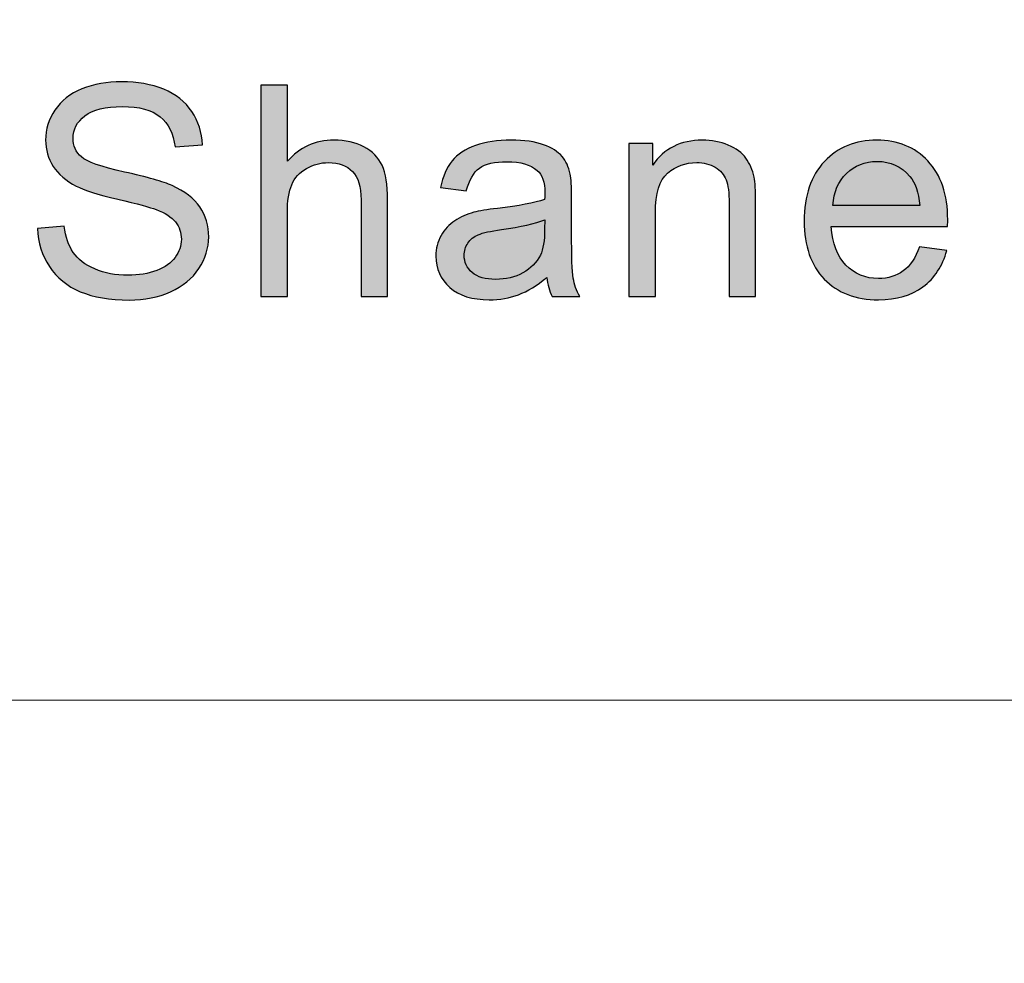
# Model space of a CAD drawing. Header units: millimetres. Extents: x -296 to 295, y -209 to 209.
# Tile 106 of 140: x 122.58 to 130.82, y -189.44 to -181.54. Entities that reach past the tile are written whole.
import ezdxf

# ---------------------------------------------------------------- set-up
doc = ezdxf.new("R2010")
doc.units = ezdxf.units.MM
doc.header["$MEASUREMENT"] = 0
doc.layers.add('layer 1', color=7, linetype='Continuous')

msp = doc.modelspace()

# ---------------------------------------------------------------- hatches: boundary and pattern name
at = {"layer": 'layer 1'}
h = msp.add_hatch(color=250, dxfattribs=at)
edge = h.paths.add_edge_path()
edge.add_spline(control_points=[(122.728, -183.2909), (122.728, -183.2909), (122.9521, -183.2712), (122.9521, -183.2712), (122.9626, -183.3601), (122.9872, -183.4329), (123.0263, -183.4901), (123.0653, -183.5469), (123.1258, -183.593), (123.2075, -183.6284), (123.2894, -183.6634), (123.3816, -183.6811), (123.484, -183.6811), (123.575, -183.6811), (123.6552, -183.6679), (123.7249, -183.6412), (123.7945, -183.6144), (123.8461, -183.5778), (123.8801, -183.5313), (123.9141, -183.4848), (123.9313, -183.4342), (123.9313, -183.3798), (123.9313, -183.3247), (123.9149, -183.2765), (123.8821, -183.235), (123.8494, -183.1938), (123.7953, -183.1592), (123.7198, -183.1308), (123.6715, -183.1127), (123.5646, -183.0839), (123.3989, -183.0448), (123.2331, -183.0057), (123.1173, -182.9691), (123.0511, -182.9345), (122.965, -182.8901), (122.9013, -182.8349), (122.8593, -182.7695), (122.8169, -182.704), (122.796, -182.6304), (122.796, -182.5493), (122.796, -182.4596), (122.822, -182.376), (122.8736, -182.2987), (122.9252, -182.2209), (123.0003, -182.162), (123.0997, -182.1217), (123.1988, -182.0813), (123.3091, -182.0612), (123.4304, -182.0612), (123.5637, -182.0612), (123.6816, -182.0822), (123.7836, -182.1246), (123.8855, -182.1665), (123.964, -182.2287), (124.0189, -182.311), (124.0739, -182.3929), (124.1032, -182.4859), (124.1074, -182.5896), (124.1074, -182.5896), (123.8784, -182.6069), (123.8784, -182.6069), (123.8662, -182.4954), (123.8247, -182.411), (123.7538, -182.3542), (123.6829, -182.297), (123.578, -182.2686), (123.4395, -182.2686), (123.2952, -182.2686), (123.1899, -182.2945), (123.124, -182.3464), (123.0582, -182.3982), (123.0251, -182.4608), (123.0251, -182.5341), (123.0251, -182.5974), (123.0485, -182.6497), (123.0951, -182.6909), (123.1413, -182.7316), (123.2608, -182.774), (123.4546, -182.8168), (123.6485, -182.86), (123.7814, -182.8975), (123.8536, -182.9296), (123.9581, -182.9769), (124.0357, -183.0366), (124.0856, -183.1094), (124.1356, -183.1819), (124.1603, -183.2654), (124.1603, -183.3601), (124.1603, -183.4543), (124.133, -183.5424), (124.0781, -183.6255), (124.0231, -183.7087), (123.9446, -183.7733), (123.8419, -183.8194), (123.7391, -183.8655), (123.6237, -183.8885), (123.4949, -183.8885), (123.3321, -183.8885), (123.1958, -183.8651), (123.0859, -183.8186), (122.9755, -183.7721), (122.8895, -183.7021), (122.827, -183.6083), (122.7641, -183.5148), (122.7314, -183.4091), (122.728, -183.2909)], knot_values=[0, 0, 0, 0, 0.028571, 0.028571, 0.028571, 0.057143, 0.057143, 0.057143, 0.085714, 0.085714, 0.085714, 0.114286, 0.114286, 0.114286, 0.142857, 0.142857, 0.142857, 0.171429, 0.171429, 0.171429, 0.2, 0.2, 0.2, 0.228571, 0.228571, 0.228571, 0.257143, 0.257143, 0.257143, 0.285714, 0.285714, 0.285714, 0.314286, 0.314286, 0.314286, 0.342857, 0.342857, 0.342857, 0.371429, 0.371429, 0.371429, 0.4, 0.4, 0.4, 0.428571, 0.428571, 0.428571, 0.457143, 0.457143, 0.457143, 0.485714, 0.485714, 0.485714, 0.514286, 0.514286, 0.514286, 0.542857, 0.542857, 0.542857, 0.571429, 0.571429, 0.571429, 0.6, 0.6, 0.6, 0.628571, 0.628571, 0.628571, 0.657143, 0.657143, 0.657143, 0.685714, 0.685714, 0.685714, 0.714286, 0.714286, 0.714286, 0.742857, 0.742857, 0.742857, 0.771429, 0.771429, 0.771429, 0.8, 0.8, 0.8, 0.828571, 0.828571, 0.828571, 0.857143, 0.857143, 0.857143, 0.885714, 0.885714, 0.885714, 0.914286, 0.914286, 0.914286, 0.942857, 0.942857, 0.942857, 0.971429, 0.971429, 0.971429, 1, 1, 1, 1], degree=3, periodic=1)
h = msp.add_hatch(color=250, dxfattribs=at)
edge = h.paths.add_edge_path()
edge.add_spline(control_points=[(124.5972, -183.8589), (124.5972, -183.8589), (124.5972, -182.0908), (124.5972, -182.0908), (124.5972, -182.0908), (124.8187, -182.0908), (124.8187, -182.0908), (124.8187, -182.0908), (124.8187, -182.7271), (124.8187, -182.7271), (124.9215, -182.609), (125.0512, -182.5501), (125.208, -182.5501), (125.3042, -182.5501), (125.3877, -182.5686), (125.4589, -182.6061), (125.5299, -182.6435), (125.5806, -182.695), (125.6112, -182.7608), (125.6419, -182.8267), (125.657, -182.9226), (125.657, -183.0477), (125.657, -183.0477), (125.657, -183.8589), (125.657, -183.8589), (125.657, -183.8589), (125.4355, -183.8589), (125.4355, -183.8589), (125.4355, -183.8589), (125.4355, -183.0485), (125.4355, -183.0485), (125.4355, -182.9403), (125.4115, -182.8613), (125.3641, -182.8119), (125.3163, -182.7625), (125.2492, -182.7378), (125.1619, -182.7378), (125.0969, -182.7378), (125.0357, -182.7543), (124.9782, -182.7876), (124.9207, -182.8209), (124.88, -182.8662), (124.8552, -182.9234), (124.8309, -182.9802), (124.8187, -183.0588), (124.8187, -183.1592), (124.8187, -183.1592), (124.8187, -183.8589), (124.8187, -183.8589), (124.8187, -183.8589), (124.5972, -183.8589), (124.5972, -183.8589)], knot_values=[0, 0, 0, 0, 0.058824, 0.058824, 0.058824, 0.117647, 0.117647, 0.117647, 0.176471, 0.176471, 0.176471, 0.235294, 0.235294, 0.235294, 0.294118, 0.294118, 0.294118, 0.352941, 0.352941, 0.352941, 0.411765, 0.411765, 0.411765, 0.470588, 0.470588, 0.470588, 0.529412, 0.529412, 0.529412, 0.588235, 0.588235, 0.588235, 0.647059, 0.647059, 0.647059, 0.705882, 0.705882, 0.705882, 0.764706, 0.764706, 0.764706, 0.823529, 0.823529, 0.823529, 0.882353, 0.882353, 0.882353, 0.941176, 0.941176, 0.941176, 1, 1, 1, 1], degree=3, periodic=1)
h = msp.add_hatch(color=250, dxfattribs=at)
edge = h.paths.add_edge_path()
edge.add_spline(control_points=[(126.9904, -183.6984), (126.9081, -183.7671), (126.8289, -183.8153), (126.753, -183.8437), (126.677, -183.8721), (126.5956, -183.8861), (126.5083, -183.8861), (126.3649, -183.8861), (126.2545, -183.8519), (126.1774, -183.7832), (126.1002, -183.7149), (126.0616, -183.6272), (126.0616, -183.5206), (126.0616, -183.458), (126.0762, -183.4008), (126.1052, -183.349), (126.1345, -183.2971), (126.1728, -183.256), (126.2198, -183.2247), (126.2672, -183.1934), (126.32, -183.1695), (126.3792, -183.1535), (126.4228, -183.1424), (126.4887, -183.1317), (126.5763, -183.121), (126.755, -183.1004), (126.8872, -183.0753), (126.9715, -183.0465), (126.9724, -183.0168), (126.9728, -182.9979), (126.9728, -182.9901), (126.9728, -182.902), (126.9518, -182.8399), (126.9099, -182.8036), (126.8532, -182.7547), (126.7689, -182.7304), (126.6573, -182.7304), (126.5528, -182.7304), (126.4756, -182.7485), (126.4261, -182.7843), (126.3762, -182.8201), (126.3397, -182.8835), (126.3158, -182.9749), (126.3158, -182.9749), (126.0993, -182.9452), (126.0993, -182.9452), (126.119, -182.8543), (126.1514, -182.7806), (126.1966, -182.7246), (126.242, -182.6686), (126.3074, -182.6258), (126.393, -182.5954), (126.4782, -182.5653), (126.5776, -182.5501), (126.69, -182.5501), (126.8016, -182.5501), (126.8926, -182.5629), (126.9627, -182.5888), (127.0324, -182.6147), (127.084, -182.6468), (127.1167, -182.6859), (127.1494, -182.725), (127.1725, -182.7744), (127.1859, -182.8341), (127.1931, -182.8711), (127.1968, -182.9378), (127.1968, -183.0337), (127.1968, -183.0337), (127.1968, -183.3218), (127.1968, -183.3218), (127.1968, -183.5231), (127.2014, -183.6502), (127.2107, -183.7042), (127.2195, -183.7581), (127.2379, -183.8095), (127.2648, -183.8589), (127.2648, -183.8589), (127.0332, -183.8589), (127.0332, -183.8589), (127.011, -183.8132), (126.9967, -183.7597), (126.9904, -183.6984)], knot_values=[0, 0, 0, 0, 0.037037, 0.037037, 0.037037, 0.074074, 0.074074, 0.074074, 0.111111, 0.111111, 0.111111, 0.148148, 0.148148, 0.148148, 0.185185, 0.185185, 0.185185, 0.222222, 0.222222, 0.222222, 0.259259, 0.259259, 0.259259, 0.296296, 0.296296, 0.296296, 0.333333, 0.333333, 0.333333, 0.37037, 0.37037, 0.37037, 0.407407, 0.407407, 0.407407, 0.444444, 0.444444, 0.444444, 0.481481, 0.481481, 0.481481, 0.518519, 0.518519, 0.518519, 0.555556, 0.555556, 0.555556, 0.592593, 0.592593, 0.592593, 0.62963, 0.62963, 0.62963, 0.666667, 0.666667, 0.666667, 0.703704, 0.703704, 0.703704, 0.740741, 0.740741, 0.740741, 0.777778, 0.777778, 0.777778, 0.814815, 0.814815, 0.814815, 0.851852, 0.851852, 0.851852, 0.888889, 0.888889, 0.888889, 0.925926, 0.925926, 0.925926, 0.962963, 0.962963, 0.962963, 1, 1, 1, 1], degree=3, periodic=1)
h = msp.add_hatch(color=250, dxfattribs=at)
edge = h.paths.add_edge_path()
edge.add_spline(control_points=[(127.6769, -183.8589), (127.6769, -183.8589), (127.6769, -182.5773), (127.6769, -182.5773), (127.6769, -182.5773), (127.8758, -182.5773), (127.8758, -182.5773), (127.8758, -182.5773), (127.8758, -182.7592), (127.8758, -182.7592), (127.9714, -182.6197), (128.1099, -182.5501), (128.2907, -182.5501), (128.3696, -182.5501), (128.4418, -182.5641), (128.5076, -182.5917), (128.5735, -182.6193), (128.623, -182.6559), (128.6557, -182.7008), (128.6885, -182.7456), (128.7115, -182.7991), (128.7245, -182.8609), (128.7325, -182.9012), (128.7367, -182.9716), (128.7367, -183.072), (128.7367, -183.072), (128.7367, -183.8589), (128.7367, -183.8589), (128.7367, -183.8589), (128.5152, -183.8589), (128.5152, -183.8589), (128.5152, -183.8589), (128.5152, -183.0802), (128.5152, -183.0802), (128.5152, -182.9917), (128.5068, -182.9255), (128.4896, -182.8818), (128.4724, -182.8382), (128.4418, -182.8032), (128.3981, -182.7769), (128.3545, -182.751), (128.3028, -182.7378), (128.2441, -182.7378), (128.1501, -182.7378), (128.0692, -182.767), (128.0008, -182.8259), (127.9324, -182.8843), (127.8985, -182.9958), (127.8985, -183.1596), (127.8985, -183.1596), (127.8985, -183.8589), (127.8985, -183.8589), (127.8985, -183.8589), (127.6769, -183.8589), (127.6769, -183.8589)], knot_values=[0, 0, 0, 0, 0.055556, 0.055556, 0.055556, 0.111111, 0.111111, 0.111111, 0.166667, 0.166667, 0.166667, 0.222222, 0.222222, 0.222222, 0.277778, 0.277778, 0.277778, 0.333333, 0.333333, 0.333333, 0.388889, 0.388889, 0.388889, 0.444444, 0.444444, 0.444444, 0.5, 0.5, 0.5, 0.555556, 0.555556, 0.555556, 0.611111, 0.611111, 0.611111, 0.666667, 0.666667, 0.666667, 0.722222, 0.722222, 0.722222, 0.777778, 0.777778, 0.777778, 0.833333, 0.833333, 0.833333, 0.888889, 0.888889, 0.888889, 0.944444, 0.944444, 0.944444, 1, 1, 1, 1], degree=3, periodic=1)
h = msp.add_hatch(color=250, dxfattribs=at)
edge = h.paths.add_edge_path()
edge.add_spline(control_points=[(130.1078, -183.444), (130.1078, -183.444), (130.337, -183.4737), (130.337, -183.4737), (130.3013, -183.6041), (130.2345, -183.7058), (130.1373, -183.7778), (130.0399, -183.8498), (129.9158, -183.8861), (129.7643, -183.8861), (129.5738, -183.8861), (129.4228, -183.8284), (129.3112, -183.7132), (129.1996, -183.5984), (129.1438, -183.4366), (129.1438, -183.2288), (129.1438, -183.014), (129.2, -182.8469), (129.3128, -182.7283), (129.4257, -182.6094), (129.5722, -182.5501), (129.7521, -182.5501), (129.9262, -182.5501), (130.0685, -182.6081), (130.1788, -182.7246), (130.2891, -182.8411), (130.3445, -183.0049), (130.3445, -183.216), (130.3445, -183.2288), (130.3441, -183.2481), (130.3432, -183.2737), (130.3432, -183.2737), (129.3703, -183.2737), (129.3703, -183.2737), (129.3787, -183.414), (129.419, -183.5218), (129.492, -183.5963), (129.5646, -183.6708), (129.6556, -183.7083), (129.7643, -183.7083), (129.8452, -183.7083), (129.9145, -183.6873), (129.9715, -183.6453), (130.029, -183.6033), (130.0743, -183.5362), (130.1078, -183.444)], knot_values=[0, 0, 0, 0, 0.066667, 0.066667, 0.066667, 0.133333, 0.133333, 0.133333, 0.2, 0.2, 0.2, 0.266667, 0.266667, 0.266667, 0.333333, 0.333333, 0.333333, 0.4, 0.4, 0.4, 0.466667, 0.466667, 0.466667, 0.533333, 0.533333, 0.533333, 0.6, 0.6, 0.6, 0.666667, 0.666667, 0.666667, 0.733333, 0.733333, 0.733333, 0.8, 0.8, 0.8, 0.866667, 0.866667, 0.866667, 0.933333, 0.933333, 0.933333, 1, 1, 1, 1], degree=3, periodic=1)
h = msp.add_hatch(color=250, dxfattribs=at)
edge = h.paths.add_edge_path()
edge.add_spline(control_points=[(129.383, -183.0959), (129.383, -183.0959), (130.1104, -183.0959), (130.1104, -183.0959), (130.1008, -182.988), (130.0727, -182.9074), (130.0269, -182.8534), (129.9569, -182.7699), (129.8654, -182.7279), (129.7534, -182.7279), (129.6519, -182.7279), (129.5666, -182.7613), (129.4974, -182.8279), (129.4286, -182.8946), (129.3905, -182.9839), (129.383, -183.0959)], knot_values=[0, 0, 0, 0, 0.2, 0.2, 0.2, 0.4, 0.4, 0.4, 0.6, 0.6, 0.6, 0.8, 0.8, 0.8, 1, 1, 1, 1], degree=3, periodic=1)
h = msp.add_hatch(color=250, dxfattribs=at)
edge = h.paths.add_edge_path()
edge.add_spline(control_points=[(126.9728, -183.2169), (126.8922, -183.249), (126.7714, -183.2761), (126.6103, -183.2983), (126.5188, -183.3111), (126.4542, -183.3255), (126.4165, -183.3416), (126.3787, -183.3576), (126.3497, -183.3811), (126.3292, -183.4115), (126.3086, -183.4424), (126.2981, -183.4766), (126.2981, -183.5144), (126.2981, -183.5716), (126.3204, -183.6198), (126.3653, -183.6581), (126.4102, -183.6963), (126.4756, -183.7157), (126.5617, -183.7157), (126.6468, -183.7157), (126.7227, -183.6976), (126.7895, -183.6609), (126.8557, -183.6247), (126.9048, -183.5749), (126.9359, -183.5119), (126.9598, -183.463), (126.9715, -183.3909), (126.9715, -183.2959), (126.9715, -183.2959), (126.9728, -183.2169), (126.9728, -183.2169)], knot_values=[0, 0, 0, 0, 0.1, 0.1, 0.1, 0.2, 0.2, 0.2, 0.3, 0.3, 0.3, 0.4, 0.4, 0.4, 0.5, 0.5, 0.5, 0.6, 0.6, 0.6, 0.7, 0.7, 0.7, 0.8, 0.8, 0.8, 0.9, 0.9, 0.9, 1, 1, 1, 1], degree=3, periodic=1)

# ---------------------------------------------------------------- linework, layer by layer
at = {"layer": 'layer 1', "color": 1, "lineweight": 0}
msp.add_open_spline([(295.3283, 209.2747), (295.3283, 209.2747), (295.3283, -208.9236), (295.3283, -208.9236), (295.3283, -208.9236), (-296.1944, -208.9236), (-296.1944, -208.9236), (-296.1944, -208.9236), (-296.1944, 209.2747), (-296.1944, 209.2747), (-296.1944, 209.2747), (295.3283, 209.2747), (295.3283, 209.2747)], degree=3, knots=[0, 0, 0, 0, 0.25, 0.25, 0.25, 0.5, 0.5, 0.5, 0.75, 0.75, 0.75, 1, 1, 1, 1], dxfattribs=at)
at = {"layer": 'layer 1', "color": 5, "lineweight": 0}
msp.add_open_spline([(-281.2487, 194.7284), (-281.2487, 194.7284), (-281.2487, -197.0649), (-281.2487, -197.0649), (-281.2487, -197.0649), (283.3586, -197.0649), (283.3586, -197.0649)], degree=3, knots=[0, 0, 0, 0, 0.5, 0.5, 0.5, 1, 1, 1, 1], dxfattribs=at)
at = {"layer": 'layer 1', "color": 250}
for points, knots in [([(122.728, -183.2909), (122.728, -183.2909), (122.9521, -183.2712), (122.9521, -183.2712), (122.9626, -183.3601), (122.9872, -183.4329), (123.0263, -183.4901), (123.0653, -183.5469), (123.1258, -183.593), (123.2075, -183.6284), (123.2894, -183.6634), (123.3816, -183.6811), (123.484, -183.6811), (123.575, -183.6811), (123.6552, -183.6679), (123.7249, -183.6412), (123.7945, -183.6144), (123.8461, -183.5778), (123.8801, -183.5313), (123.9141, -183.4848), (123.9313, -183.4342), (123.9313, -183.3798), (123.9313, -183.3247), (123.9149, -183.2765), (123.8821, -183.235), (123.8494, -183.1938), (123.7953, -183.1592), (123.7198, -183.1308), (123.6715, -183.1127), (123.5646, -183.0839), (123.3989, -183.0448), (123.2331, -183.0057), (123.1173, -182.9691), (123.0511, -182.9345), (122.965, -182.8901), (122.9013, -182.8349), (122.8593, -182.7695), (122.8169, -182.704), (122.796, -182.6304), (122.796, -182.5493), (122.796, -182.4596), (122.822, -182.376), (122.8736, -182.2987), (122.9252, -182.2209), (123.0003, -182.162), (123.0997, -182.1217), (123.1988, -182.0813), (123.3091, -182.0612), (123.4304, -182.0612), (123.5637, -182.0612), (123.6816, -182.0822), (123.7836, -182.1246), (123.8855, -182.1665), (123.964, -182.2287), (124.0189, -182.311), (124.0739, -182.3929), (124.1032, -182.4859), (124.1074, -182.5896), (124.1074, -182.5896), (123.8784, -182.6069), (123.8784, -182.6069), (123.8662, -182.4954), (123.8247, -182.411), (123.7538, -182.3542), (123.6829, -182.297), (123.578, -182.2686), (123.4395, -182.2686), (123.2952, -182.2686), (123.1899, -182.2945), (123.124, -182.3464), (123.0582, -182.3982), (123.0251, -182.4608), (123.0251, -182.5341), (123.0251, -182.5974), (123.0485, -182.6497), (123.0951, -182.6909), (123.1413, -182.7316), (123.2608, -182.774), (123.4546, -182.8168), (123.6485, -182.86), (123.7814, -182.8975), (123.8536, -182.9296), (123.9581, -182.9769), (124.0357, -183.0366), (124.0856, -183.1094), (124.1356, -183.1819), (124.1603, -183.2654), (124.1603, -183.3601), (124.1603, -183.4543), (124.133, -183.5424), (124.0781, -183.6255), (124.0231, -183.7087), (123.9446, -183.7733), (123.8419, -183.8194), (123.7391, -183.8655), (123.6237, -183.8885), (123.4949, -183.8885), (123.3321, -183.8885), (123.1958, -183.8651), (123.0859, -183.8186), (122.9755, -183.7721), (122.8895, -183.7021), (122.827, -183.6083), (122.7641, -183.5148), (122.7314, -183.4091), (122.728, -183.2909)], [0, 0, 0, 0, 0.028571, 0.028571, 0.028571, 0.057143, 0.057143, 0.057143, 0.085714, 0.085714, 0.085714, 0.114286, 0.114286, 0.114286, 0.142857, 0.142857, 0.142857, 0.171429, 0.171429, 0.171429, 0.2, 0.2, 0.2, 0.228571, 0.228571, 0.228571, 0.257143, 0.257143, 0.257143, 0.285714, 0.285714, 0.285714, 0.314286, 0.314286, 0.314286, 0.342857, 0.342857, 0.342857, 0.371429, 0.371429, 0.371429, 0.4, 0.4, 0.4, 0.428571, 0.428571, 0.428571, 0.457143, 0.457143, 0.457143, 0.485714, 0.485714, 0.485714, 0.514286, 0.514286, 0.514286, 0.542857, 0.542857, 0.542857, 0.571429, 0.571429, 0.571429, 0.6, 0.6, 0.6, 0.628571, 0.628571, 0.628571, 0.657143, 0.657143, 0.657143, 0.685714, 0.685714, 0.685714, 0.714286, 0.714286, 0.714286, 0.742857, 0.742857, 0.742857, 0.771429, 0.771429, 0.771429, 0.8, 0.8, 0.8, 0.828571, 0.828571, 0.828571, 0.857143, 0.857143, 0.857143, 0.885714, 0.885714, 0.885714, 0.914286, 0.914286, 0.914286, 0.942857, 0.942857, 0.942857, 0.971429, 0.971429, 0.971429, 1, 1, 1, 1]), ([(124.5972, -183.8589), (124.5972, -183.8589), (124.5972, -182.0908), (124.5972, -182.0908), (124.5972, -182.0908), (124.8187, -182.0908), (124.8187, -182.0908), (124.8187, -182.0908), (124.8187, -182.7271), (124.8187, -182.7271), (124.9215, -182.609), (125.0512, -182.5501), (125.208, -182.5501), (125.3042, -182.5501), (125.3877, -182.5686), (125.4589, -182.6061), (125.5299, -182.6435), (125.5806, -182.695), (125.6112, -182.7608), (125.6419, -182.8267), (125.657, -182.9226), (125.657, -183.0477), (125.657, -183.0477), (125.657, -183.8589), (125.657, -183.8589), (125.657, -183.8589), (125.4355, -183.8589), (125.4355, -183.8589), (125.4355, -183.8589), (125.4355, -183.0485), (125.4355, -183.0485), (125.4355, -182.9403), (125.4115, -182.8613), (125.3641, -182.8119), (125.3163, -182.7625), (125.2492, -182.7378), (125.1619, -182.7378), (125.0969, -182.7378), (125.0357, -182.7543), (124.9782, -182.7876), (124.9207, -182.8209), (124.88, -182.8662), (124.8552, -182.9234), (124.8309, -182.9802), (124.8187, -183.0588), (124.8187, -183.1592), (124.8187, -183.1592), (124.8187, -183.8589), (124.8187, -183.8589), (124.8187, -183.8589), (124.5972, -183.8589), (124.5972, -183.8589)], [0, 0, 0, 0, 0.058824, 0.058824, 0.058824, 0.117647, 0.117647, 0.117647, 0.176471, 0.176471, 0.176471, 0.235294, 0.235294, 0.235294, 0.294118, 0.294118, 0.294118, 0.352941, 0.352941, 0.352941, 0.411765, 0.411765, 0.411765, 0.470588, 0.470588, 0.470588, 0.529412, 0.529412, 0.529412, 0.588235, 0.588235, 0.588235, 0.647059, 0.647059, 0.647059, 0.705882, 0.705882, 0.705882, 0.764706, 0.764706, 0.764706, 0.823529, 0.823529, 0.823529, 0.882353, 0.882353, 0.882353, 0.941176, 0.941176, 0.941176, 1, 1, 1, 1]), ([(126.9904, -183.6984), (126.9081, -183.7671), (126.8289, -183.8153), (126.753, -183.8437), (126.677, -183.8721), (126.5956, -183.8861), (126.5083, -183.8861), (126.3649, -183.8861), (126.2545, -183.8519), (126.1774, -183.7832), (126.1002, -183.7149), (126.0616, -183.6272), (126.0616, -183.5206), (126.0616, -183.458), (126.0762, -183.4008), (126.1052, -183.349), (126.1345, -183.2971), (126.1728, -183.256), (126.2198, -183.2247), (126.2672, -183.1934), (126.32, -183.1695), (126.3792, -183.1535), (126.4228, -183.1424), (126.4887, -183.1317), (126.5763, -183.121), (126.755, -183.1004), (126.8872, -183.0753), (126.9715, -183.0465), (126.9724, -183.0168), (126.9728, -182.9979), (126.9728, -182.9901), (126.9728, -182.902), (126.9518, -182.8399), (126.9099, -182.8036), (126.8532, -182.7547), (126.7689, -182.7304), (126.6573, -182.7304), (126.5528, -182.7304), (126.4756, -182.7485), (126.4261, -182.7843), (126.3762, -182.8201), (126.3397, -182.8835), (126.3158, -182.9749), (126.3158, -182.9749), (126.0993, -182.9452), (126.0993, -182.9452), (126.119, -182.8543), (126.1514, -182.7806), (126.1966, -182.7246), (126.242, -182.6686), (126.3074, -182.6258), (126.393, -182.5954), (126.4782, -182.5653), (126.5776, -182.5501), (126.69, -182.5501), (126.8016, -182.5501), (126.8926, -182.5629), (126.9627, -182.5888), (127.0324, -182.6147), (127.084, -182.6468), (127.1167, -182.6859), (127.1494, -182.725), (127.1725, -182.7744), (127.1859, -182.8341), (127.1931, -182.8711), (127.1968, -182.9378), (127.1968, -183.0337), (127.1968, -183.0337), (127.1968, -183.3218), (127.1968, -183.3218), (127.1968, -183.5231), (127.2014, -183.6502), (127.2107, -183.7042), (127.2195, -183.7581), (127.2379, -183.8095), (127.2648, -183.8589), (127.2648, -183.8589), (127.0332, -183.8589), (127.0332, -183.8589), (127.011, -183.8132), (126.9967, -183.7597), (126.9904, -183.6984)], [0, 0, 0, 0, 0.037037, 0.037037, 0.037037, 0.074074, 0.074074, 0.074074, 0.111111, 0.111111, 0.111111, 0.148148, 0.148148, 0.148148, 0.185185, 0.185185, 0.185185, 0.222222, 0.222222, 0.222222, 0.259259, 0.259259, 0.259259, 0.296296, 0.296296, 0.296296, 0.333333, 0.333333, 0.333333, 0.37037, 0.37037, 0.37037, 0.407407, 0.407407, 0.407407, 0.444444, 0.444444, 0.444444, 0.481481, 0.481481, 0.481481, 0.518519, 0.518519, 0.518519, 0.555556, 0.555556, 0.555556, 0.592593, 0.592593, 0.592593, 0.62963, 0.62963, 0.62963, 0.666667, 0.666667, 0.666667, 0.703704, 0.703704, 0.703704, 0.740741, 0.740741, 0.740741, 0.777778, 0.777778, 0.777778, 0.814815, 0.814815, 0.814815, 0.851852, 0.851852, 0.851852, 0.888889, 0.888889, 0.888889, 0.925926, 0.925926, 0.925926, 0.962963, 0.962963, 0.962963, 1, 1, 1, 1]), ([(127.6769, -183.8589), (127.6769, -183.8589), (127.6769, -182.5773), (127.6769, -182.5773), (127.6769, -182.5773), (127.8758, -182.5773), (127.8758, -182.5773), (127.8758, -182.5773), (127.8758, -182.7592), (127.8758, -182.7592), (127.9714, -182.6197), (128.1099, -182.5501), (128.2907, -182.5501), (128.3696, -182.5501), (128.4418, -182.5641), (128.5076, -182.5917), (128.5735, -182.6193), (128.623, -182.6559), (128.6557, -182.7008), (128.6885, -182.7456), (128.7115, -182.7991), (128.7245, -182.8609), (128.7325, -182.9012), (128.7367, -182.9716), (128.7367, -183.072), (128.7367, -183.072), (128.7367, -183.8589), (128.7367, -183.8589), (128.7367, -183.8589), (128.5152, -183.8589), (128.5152, -183.8589), (128.5152, -183.8589), (128.5152, -183.0802), (128.5152, -183.0802), (128.5152, -182.9917), (128.5068, -182.9255), (128.4896, -182.8818), (128.4724, -182.8382), (128.4418, -182.8032), (128.3981, -182.7769), (128.3545, -182.751), (128.3028, -182.7378), (128.2441, -182.7378), (128.1501, -182.7378), (128.0692, -182.767), (128.0008, -182.8259), (127.9324, -182.8843), (127.8985, -182.9958), (127.8985, -183.1596), (127.8985, -183.1596), (127.8985, -183.8589), (127.8985, -183.8589), (127.8985, -183.8589), (127.6769, -183.8589), (127.6769, -183.8589)], [0, 0, 0, 0, 0.055556, 0.055556, 0.055556, 0.111111, 0.111111, 0.111111, 0.166667, 0.166667, 0.166667, 0.222222, 0.222222, 0.222222, 0.277778, 0.277778, 0.277778, 0.333333, 0.333333, 0.333333, 0.388889, 0.388889, 0.388889, 0.444444, 0.444444, 0.444444, 0.5, 0.5, 0.5, 0.555556, 0.555556, 0.555556, 0.611111, 0.611111, 0.611111, 0.666667, 0.666667, 0.666667, 0.722222, 0.722222, 0.722222, 0.777778, 0.777778, 0.777778, 0.833333, 0.833333, 0.833333, 0.888889, 0.888889, 0.888889, 0.944444, 0.944444, 0.944444, 1, 1, 1, 1]), ([(130.1078, -183.444), (130.1078, -183.444), (130.337, -183.4737), (130.337, -183.4737), (130.3013, -183.6041), (130.2345, -183.7058), (130.1373, -183.7778), (130.0399, -183.8498), (129.9158, -183.8861), (129.7643, -183.8861), (129.5738, -183.8861), (129.4228, -183.8284), (129.3112, -183.7132), (129.1996, -183.5984), (129.1438, -183.4366), (129.1438, -183.2288), (129.1438, -183.014), (129.2, -182.8469), (129.3128, -182.7283), (129.4257, -182.6094), (129.5722, -182.5501), (129.7521, -182.5501), (129.9262, -182.5501), (130.0685, -182.6081), (130.1788, -182.7246), (130.2891, -182.8411), (130.3445, -183.0049), (130.3445, -183.216), (130.3445, -183.2288), (130.3441, -183.2481), (130.3432, -183.2737), (130.3432, -183.2737), (129.3703, -183.2737), (129.3703, -183.2737), (129.3787, -183.414), (129.419, -183.5218), (129.492, -183.5963), (129.5646, -183.6708), (129.6556, -183.7083), (129.7643, -183.7083), (129.8452, -183.7083), (129.9145, -183.6873), (129.9715, -183.6453), (130.029, -183.6033), (130.0743, -183.5362), (130.1078, -183.444)], [0, 0, 0, 0, 0.066667, 0.066667, 0.066667, 0.133333, 0.133333, 0.133333, 0.2, 0.2, 0.2, 0.266667, 0.266667, 0.266667, 0.333333, 0.333333, 0.333333, 0.4, 0.4, 0.4, 0.466667, 0.466667, 0.466667, 0.533333, 0.533333, 0.533333, 0.6, 0.6, 0.6, 0.666667, 0.666667, 0.666667, 0.733333, 0.733333, 0.733333, 0.8, 0.8, 0.8, 0.866667, 0.866667, 0.866667, 0.933333, 0.933333, 0.933333, 1, 1, 1, 1]), ([(129.383, -183.0959), (129.383, -183.0959), (130.1104, -183.0959), (130.1104, -183.0959), (130.1008, -182.988), (130.0727, -182.9074), (130.0269, -182.8534), (129.9569, -182.7699), (129.8654, -182.7279), (129.7534, -182.7279), (129.6519, -182.7279), (129.5666, -182.7613), (129.4974, -182.8279), (129.4286, -182.8946), (129.3905, -182.9839), (129.383, -183.0959)], [0, 0, 0, 0, 0.2, 0.2, 0.2, 0.4, 0.4, 0.4, 0.6, 0.6, 0.6, 0.8, 0.8, 0.8, 1, 1, 1, 1]), ([(126.9728, -183.2169), (126.8922, -183.249), (126.7714, -183.2761), (126.6103, -183.2983), (126.5188, -183.3111), (126.4542, -183.3255), (126.4165, -183.3416), (126.3787, -183.3576), (126.3497, -183.3811), (126.3292, -183.4115), (126.3086, -183.4424), (126.2981, -183.4766), (126.2981, -183.5144), (126.2981, -183.5716), (126.3204, -183.6198), (126.3653, -183.6581), (126.4102, -183.6963), (126.4756, -183.7157), (126.5617, -183.7157), (126.6468, -183.7157), (126.7227, -183.6976), (126.7895, -183.6609), (126.8557, -183.6247), (126.9048, -183.5749), (126.9359, -183.5119), (126.9598, -183.463), (126.9715, -183.3909), (126.9715, -183.2959), (126.9715, -183.2959), (126.9728, -183.2169), (126.9728, -183.2169)], [0, 0, 0, 0, 0.1, 0.1, 0.1, 0.2, 0.2, 0.2, 0.3, 0.3, 0.3, 0.4, 0.4, 0.4, 0.5, 0.5, 0.5, 0.6, 0.6, 0.6, 0.7, 0.7, 0.7, 0.8, 0.8, 0.8, 0.9, 0.9, 0.9, 1, 1, 1, 1])]:
    msp.add_open_spline(points, degree=3, knots=knots, dxfattribs=at)
at = {"layer": 'layer 1', "color": 5, "lineweight": 0}
msp.add_open_spline([(85.6856, -187.2376), (85.6856, -187.2376), (191.9976, -187.2376), (191.9976, -187.2376)], degree=3, dxfattribs=at)

doc.saveas('drawing.dxf')
